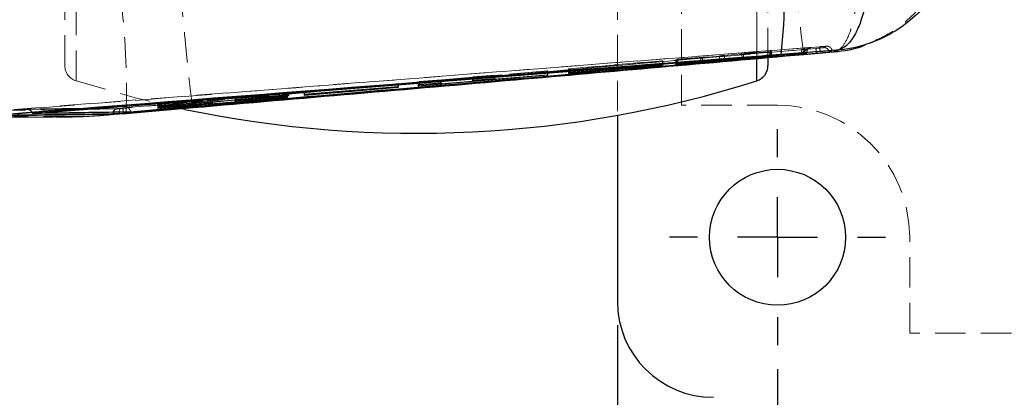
# Model space of a CAD drawing. Header units: millimetres. Extents: x 37 to 402, y 8 to 280.
# Tile 13 of 39: x 127 to 168, y 108 to 123. Entities that reach past the tile are written whole.
import ezdxf

# ---------------------------------------------------------------- set-up
doc = ezdxf.new("R2010")
doc.units = ezdxf.units.MM
doc.linetypes.add('HIDDEN', pattern=[1.905, 1.27, -0.635])
doc.layers.add('FORMATO', color=179, linetype='Continuous')
doc.styles.add('SLDTEXTSTYLE0', font='TXT', dxfattribs={"width": 0.75})
doc.dimstyles.new('SLDDIMSTYLE2', dxfattribs={"dimtxt": 3.5, "dimasz": 3.302, "dimexe": 0, "dimexo": 0.0625, "dimgap": 0.875, "dimtad": 1, "dimdec": 3, "dimlfac": 1.5, "dimrnd": 1e-09, "dimzin": 12, "dimdsep": 46, "dimtxsty": 'SLDTEXTSTYLE0', "dimsah": 1, "dimcen": 0.09, "dimadec": 0, "dimazin": 3, "dimtfac": 1, "dimtdec": 3, "dimtofl": 0, "dimtmove": 0, "dimatfit": 3, "dimfxl": 0, "dimfrac": 2, "dimtolj": 1, "dimtzin": 12, "dimarcsym": 0})

# ---------------------------------------------------------------- blocks, each defined once
blk = doc.blocks.new('_D_7')
at = {"layer": 'FORMATO'}
for p, q in [((158.955, 108.72), (158.955, 94.475)), ((198.955, 108.72), (198.955, 94.475)), ((198.955, 95.475), (158.955, 95.475))]:
    blk.add_line(p, q, dxfattribs=at)
for points in [[(158.955, 95.475), (162.257, 94.967), (162.257, 95.983)], [(198.955, 95.475), (195.653, 95.983), (195.653, 94.967)]]:
    blk.add_solid(points, dxfattribs=at)
at = {"layer": 'FORMATO', "insert": (176.94, 99.987), "char_height": 3.5, "attachment_point": 1, "style": 'SLDTEXTSTYLE0'}
blk.add_mtext('60', dxfattribs=at)
blk = doc.blocks.new('_D_8')
at = {"layer": 'FORMATO'}
for p, q in [((152.289, 110.553), (152.289, 82.396)), ((205.622, 110.553), (205.622, 82.396)), ((205.622, 83.396), (152.289, 83.396))]:
    blk.add_line(p, q, dxfattribs=at)
for points in [[(152.289, 83.396), (155.591, 82.888), (155.591, 83.904)], [(205.622, 83.396), (202.32, 83.904), (202.32, 82.888)]]:
    blk.add_solid(points, dxfattribs=at)
at = {"layer": 'FORMATO', "insert": (176.94, 87.908), "char_height": 3.5, "attachment_point": 1, "style": 'SLDTEXTSTYLE0'}
blk.add_mtext('80', dxfattribs=at)
blk = doc.blocks.new('SW_CENTERMARKSYMBOL_6')
at = {"layer": 'FORMATO', "color": 0}
for p, q in [((0, 3.333), (0, 4.5)), ((0, 0), (0, 1.667)), ((-3.333, 0), (-4.5, 0)), ((0, 0), (-1.667, 0)), ((0, 0), (0, -1.667)), ((0, 0), (1.667, 0)), ((3.333, 0), (4.5, 0)), ((0, -3.333), (0, -4.5))]:
    blk.add_line(p, q, dxfattribs=at)

msp = doc.modelspace()

# ---------------------------------------------------------------- linework, layer by layer
at = {"color": 7, "linetype": 'HIDDEN', "lineweight": 18}
for p, q in [((154.95535, 119.71953), (154.95535, 142.05287)), ((129.75462, 120.73641), (129.75462, 141.03599)), ((129.28868, 121.37214), (129.28868, 140.40026)), ((158.08941, 121.61223), (158.08941, 140.13763)), ((158.55535, 140.09006), (158.55535, 121.69801)), ((152.28868, 124.55287), (152.28868, 119.3027)), ((158.08941, 123.66821), (158.08941, 120.73641)), ((127.17866, 119.54532), (160.70266, 122.15742)), ((161.00569, 122.17925), (160.8835, 122.12111)), ((160.55547, 122.09005), (131.70864, 119.58921)), ((156.5335, 121.77032), (154.72703, 121.60639)), ((154.79076, 121.63601), (156.5329, 121.7778)), ((156.5329, 121.7778), (156.5329, 121.59203)), ((156.5335, 121.77032), (156.5335, 121.59208)), ((156.75155, 121.79663), (158.70503, 121.97408)), ((156.75155, 121.79663), (156.75155, 121.60993)), ((158.63687, 121.94242), (156.75213, 121.78914)), ((156.75213, 121.78914), (156.75213, 121.60998)), ((157.46627, 121.85449), (157.46627, 121.663)), ((157.47307, 121.85525), (157.46789, 121.85449)), ((157.47307, 121.85525), (157.47307, 121.66384)), ((157.53834, 121.85963), (158.65413, 121.95043)), ((157.53834, 121.85963), (157.53834, 121.66741)), ((158.68709, 121.96575), (157.54389, 121.86201)), ((157.54389, 121.86201), (157.54389, 121.67062)), ((158.65413, 121.95043), (158.63687, 121.94242)), ((158.63687, 121.94242), (158.63687, 121.75149)), ((158.65413, 121.95043), (158.65413, 121.75281)), ((158.70503, 121.97408), (158.68709, 121.96575)), ((158.68709, 121.96575), (158.68709, 121.7711)), ((158.70503, 121.97408), (158.70503, 121.78065)), ((160.16842, 121.9235), (160.06451, 121.8673)), ((160.06451, 121.86728), (160.06451, 121.85036)), ((160.28195, 122.09981), (160.16127, 122.03252)), ((154.16412, 121.5672), (150.25227, 121.23024)), ((150.26702, 121.23709), (154.17887, 121.57406)), ((154.17887, 121.57406), (154.16412, 121.5672)), ((154.16412, 121.5672), (154.16412, 121.39617)), ((154.17887, 121.57406), (154.17887, 121.39739)), ((154.72703, 121.60639), (154.74396, 121.61426)), ((154.72703, 121.60639), (154.72703, 121.41346)), ((154.74396, 121.61426), (155.75835, 121.70641)), ((154.74396, 121.61426), (154.74396, 121.42752)), ((155.76414, 121.7088), (154.77418, 121.6283)), ((154.77418, 121.6283), (154.79076, 121.63601)), ((154.77418, 121.6283), (154.77418, 121.45179)), ((154.79076, 121.63601), (154.79076, 121.46466)), ((155.75835, 121.70641), (155.75835, 121.52056)), ((155.76414, 121.7088), (155.76414, 121.52432)), ((155.83112, 121.71342), (155.83112, 121.52786)), ((155.83424, 121.54095), (155.83424, 121.71368)), ((134.63192, 119.62172), (151.21715, 121.06113)), ((144.00211, 120.6854), (149.38155, 121.14879)), ((147.18652, 120.97595), (146.29127, 120.89883)), ((149.39705, 121.15597), (147.15893, 120.96317)), ((147.15893, 120.96317), (147.18652, 120.97595)), ((147.15893, 120.96317), (147.15893, 120.83261)), ((147.18652, 120.97595), (147.18652, 120.83487)), ((149.38155, 121.14879), (149.39705, 121.15597)), ((149.38155, 121.14879), (149.38155, 120.98651)), ((149.39705, 121.15597), (149.39705, 120.98779)), ((150.25227, 121.23024), (150.26702, 121.23709)), ((150.25227, 121.23024), (150.25227, 121.06043)), ((150.26702, 121.23709), (150.26702, 121.07599)), ((143.16566, 120.61979), (139.25387, 120.28283)), ((139.2686, 120.28969), (143.18041, 120.62665)), ((143.18041, 120.62665), (143.16566, 120.61979)), ((143.16566, 120.61979), (143.16566, 120.49125)), ((143.18041, 120.62665), (143.18041, 120.49246)), ((144.05114, 120.7081), (144.00211, 120.6854)), ((144.00211, 120.6854), (144.00211, 120.5193)), ((144.95779, 120.7862), (144.05114, 120.7081)), ((144.05114, 120.7081), (144.05114, 120.58555)), ((146.26368, 120.88606), (144.92426, 120.77068)), ((144.92426, 120.77068), (144.95779, 120.7862)), ((144.92426, 120.77068), (144.92426, 120.65684)), ((144.95779, 120.7862), (144.95779, 120.65957)), ((146.29127, 120.89883), (146.26368, 120.88606)), ((146.26368, 120.88606), (146.26368, 120.72736)), ((146.29127, 120.89883), (146.29127, 120.76163)), ((138.54039, 120.21135), (133.16102, 119.74797)), ((136.4492, 120.04005), (137.03857, 120.08804)), ((137.03857, 120.08804), (137.03857, 119.94612)), ((137.14604, 120.09708), (137.14604, 119.95416)), ((138.55582, 120.21852), (138.54039, 120.21135)), ((138.54039, 120.21135), (138.54039, 120.07067)), ((138.55582, 120.21852), (138.55582, 120.07195)), ((138.59203, 120.23534), (138.59203, 120.15587)), ((138.61034, 120.24386), (138.61034, 120.15769)), ((139.25387, 120.28283), (139.2686, 120.28969)), ((139.25387, 120.28283), (139.25387, 120.14681)), ((139.2686, 120.28969), (139.2686, 120.16979)), ((133.16102, 119.74797), (133.17642, 119.75514)), ((133.16102, 119.74797), (133.16102, 119.59442)), ((133.17642, 119.75514), (135.24248, 119.93311)), ((133.17642, 119.75514), (133.17642, 119.62251)), ((135.35466, 119.94491), (133.20786, 119.76976)), ((133.20786, 119.76976), (133.22544, 119.77793)), ((133.20786, 119.76976), (133.20786, 119.67871)), ((133.22544, 119.77793), (135.44174, 119.95861)), ((133.22544, 119.77793), (133.22544, 119.70952)), ((135.24248, 119.93311), (135.24248, 119.79512)), ((135.35466, 119.94491), (135.35466, 119.84224)), ((135.42197, 119.94942), (135.42197, 119.81382)), ((135.43014, 119.84694), (135.43014, 119.95038)), ((135.44174, 119.95861), (135.44174, 119.84767)), ((135.64996, 119.97652), (135.64996, 119.86479)), ((136.37653, 120.03483), (136.37653, 119.93668)), ((136.38979, 120.03631), (136.38979, 119.93799)), ((136.4492, 120.04005), (136.4492, 119.90865)), ((136.46264, 120.04315), (136.46264, 119.9452)), ((158.95535, 119.71953), (154.95535, 119.71953)), ((127.61395, 119.56063), (129.78196, 119.59137)), ((129.78985, 119.59492), (127.62555, 119.56431)), ((129.78196, 119.59137), (131.86702, 119.62279)), ((131.43491, 119.35781), (131.72187, 119.38174)), ((131.43491, 119.35781), (131.83108, 119.38037)), ((131.70864, 119.58921), (131.61033, 119.58139)), ((164.45535, 110.21953), (164.45535, 114.21953)), ((193.45535, 110.21953), (164.45535, 110.21953))]:
    msp.add_line(p, q, dxfattribs=at)
at = {"color": 7, "linetype": 'Continuous', "lineweight": 25}
for p, q in [((127.94907, 119.37833), (160.08276, 121.90213)), ((131.72187, 119.38706), (160.56915, 121.88784)), ((131.72187, 119.38117), (160.56915, 121.88692)), ((158.70503, 121.78065), (156.75155, 121.60993)), ((156.75213, 121.59807), (158.63687, 121.74284)), ((158.65413, 121.75281), (157.53834, 121.66741)), ((157.54389, 121.67062), (158.68709, 121.7711)), ((158.63687, 121.74284), (158.65413, 121.75281)), ((158.63687, 121.75149), (158.63687, 121.74284)), ((158.68709, 121.7711), (158.70503, 121.78065)), ((161.39673, 122.00893), (159.10214, 121.83382)), ((159.98422, 121.8427), (159.9709, 121.84153)), ((160.05412, 121.83936), (161.28406, 121.94905)), ((160.16842, 121.90829), (160.06451, 121.85036)), ((160.08276, 121.90353), (160.08244, 121.90356)), ((160.08276, 121.90353), (160.08276, 121.90213)), ((150.25227, 121.06043), (154.16412, 121.38503)), ((154.17887, 121.39739), (150.26702, 121.07599)), ((154.16412, 121.38503), (154.17887, 121.39739)), ((154.16412, 121.39617), (154.16412, 121.38503)), ((154.72703, 121.41346), (156.5335, 121.57992)), ((154.74396, 121.42752), (154.72703, 121.41346)), ((155.75835, 121.52056), (154.74396, 121.42752)), ((154.77418, 121.45179), (155.76414, 121.52432)), ((154.79076, 121.46466), (154.77418, 121.45179)), ((156.5329, 121.59203), (154.79076, 121.46466)), ((155.83424, 121.52829), (155.83424, 121.54095)), ((158.55535, 121.69801), (158.55535, 121.37214)), ((149.38155, 120.97047), (144.00211, 120.5193)), ((147.15893, 120.80178), (149.39705, 120.98779)), ((149.39705, 120.98779), (149.38155, 120.97047)), ((149.38155, 120.98651), (149.38155, 120.97047)), ((150.26702, 121.07599), (150.25227, 121.06043)), ((144.00211, 120.5193), (144.05114, 120.58555)), ((144.05114, 120.58555), (144.95779, 120.65957)), ((144.92426, 120.61601), (146.26368, 120.72736)), ((144.95779, 120.65957), (144.92426, 120.61601)), ((144.92426, 120.65684), (144.92426, 120.61601)), ((146.26368, 120.72736), (146.29127, 120.76163)), ((146.29127, 120.76163), (147.18652, 120.83487)), ((147.18652, 120.83487), (147.15893, 120.80178)), ((147.15893, 120.83261), (147.15893, 120.80178)), ((138.61034, 120.15769), (135.64996, 119.86479)), ((136.46264, 119.91795), (138.59203, 120.12938)), ((138.59203, 120.12938), (138.61034, 120.15769)), ((138.59203, 120.15587), (138.59203, 120.12938)), ((139.25387, 120.14681), (143.16566, 120.47188)), ((139.2686, 120.16979), (139.25387, 120.14681)), ((143.18041, 120.49246), (139.2686, 120.16979)), ((143.16566, 120.47188), (143.18041, 120.49246)), ((143.16566, 120.49125), (143.16566, 120.47188)), ((133.16102, 119.59442), (138.54039, 120.04689)), ((135.24248, 119.79512), (133.17642, 119.62251)), ((133.20786, 119.67871), (135.35466, 119.81378)), ((133.22544, 119.70952), (133.20786, 119.67871)), ((135.44174, 119.84767), (133.22544, 119.70952)), ((135.42964, 119.81559), (135.42197, 119.81382)), ((135.43014, 119.81585), (135.43014, 119.84694)), ((136.37653, 119.93668), (136.37653, 119.90672)), ((137.03857, 119.94612), (136.4492, 119.90865)), ((138.55582, 120.07195), (137.14604, 119.95416)), ((138.54039, 120.04689), (138.55582, 120.07195)), ((138.54039, 120.07067), (138.54039, 120.04689)), ((127.94907, 119.37833), (127.94836, 119.3844)), ((131.29848, 119.3714), (131.29848, 119.35464)), ((131.5498, 119.37924), (131.72187, 119.38706)), ((131.69843, 119.37918), (131.72187, 119.38117)), ((131.69843, 119.37918), (131.83108, 119.38037)), ((131.72187, 119.38174), (131.83692, 119.39134)), ((131.72187, 119.38117), (131.72187, 119.38706)), ((131.83108, 119.38037), (134.63499, 119.6232)), ((133.17642, 119.62251), (133.16102, 119.59442)), ((152.28868, 119.3027), (152.28868, 111.55287)), ((123.92115, 119.21949), (128.79081, 119.24087)), ((128.79091, 119.25368), (128.90328, 119.25267))]:
    msp.add_line(p, q, dxfattribs=at)
at = {"color": 8, "linetype": 'Continuous', "lineweight": 25}
for p, q in [((156.5335, 121.59208), (156.5335, 121.57992)), ((156.75213, 121.60998), (156.75213, 121.59807)), ((158.08941, 120.73641), (158.08941, 121.61223)), ((135.35466, 119.84224), (135.35466, 119.81378)), ((136.38979, 119.93799), (136.38979, 119.9095)), ((136.46264, 119.9452), (136.46264, 119.91795)), ((131.83108, 119.38037), (131.83814, 119.37831))]:
    msp.add_line(p, q, dxfattribs=at)
at = {"color": 7, "linetype": 'HIDDEN', "lineweight": 18, "flags": 128}
for points in [[(160.10823, 121.90993), (160.12624, 121.91432), (160.14892, 121.91963), (160.16355, 121.92281), (160.16842, 121.9235), (160.16842, 121.9235), (160.16842, 121.9235)], [(129.75462, 120.73641), (132.2703, 120.01835), (134.28426, 119.55049)], [(131.61033, 119.58139), (131.5962, 119.57546), (131.58319, 119.56257), (131.57175, 119.54317), (131.56231, 119.51796), (131.55519, 119.48783), (131.55064, 119.45385), (131.5492, 119.43193)]]:
    msp.add_lwpolyline(points, dxfattribs=at)
at = {"color": 7, "linetype": 'Continuous', "lineweight": 25, "flags": 128}
msp.add_lwpolyline([(160.56936, 121.88694), (160.58237, 121.8881), (160.59538, 121.88925)], dxfattribs=at)
at = {"color": 8, "linetype": 'Continuous', "lineweight": 25, "flags": 128}
for points in [[(131.30569, 119.42793), (131.30156, 119.40879), (131.29848, 119.3714)], [(131.5492, 119.43193), (131.54882, 119.41722), (131.5498, 119.37924)], [(131.71791, 119.43479), (131.71864, 119.4257), (131.72187, 119.38706)]]:
    msp.add_lwpolyline(points, dxfattribs=at)
at = {"color": 7, "linetype": 'Continuous', "lineweight": 25}
msp.add_circle((158.95535, 114.21953), 2.83333, dxfattribs=at)
for centre, radius, start, end in [((140.37275, 124.13925), 18.87075, 352.982683, 7.980906), ((157.88868, 121.37214), 0.66667, 287.523498, 0), ((143.92202, 165.60548), 47.05262, 258.180486, 287.523498), ((156.28868, 111.55287), 4, 180, 270)]:
    msp.add_arc(centre, radius, start, end, dxfattribs=at)
at = {"color": 7, "linetype": 'HIDDEN', "lineweight": 18}
for centre, radius, start, end in [((236.42604, 132.48165), 77.10984, 184.255833, 187.9329795), ((99.26235, 120.33534), 32.58984, 358.317212, 6.985975), ((160.37139, 121.92352), 0.20297, 117.020955, 180.006656), ((160.26442, 121.8783), 0.19159, 98.146097, 108.292622), ((160.37143, 121.92338), 0.20311, 94.46532, 117.012973), ((129.95535, 121.37214), 0.66667, 180, 252.476502), ((158.95535, 114.21953), 5.5, 0, 90), ((131.49247, 119.38321), 0.19206, 97.566438, 166.534338), ((133.92364, 119.64459), 2.21569, 181.43224, 185.433552)]:
    msp.add_arc(centre, radius, start, end, dxfattribs=at)
for centre, major_axis, start_param, end_param in [((157.65354, 121.87049), (0.18741, 0.01616), 2.19518084, 2.86790456), ((155.64691, 121.69777), (0.18766, 0.01619), 5.34768709, 6.09051178), ((137.14916, 120.09852), (0.18347, 0.01582), 4.06487008, 4.6948578), ((136.56314, 120.05082), (0.18666, 0.0161), 2.13882735, 2.76100939)]:
    msp.add_ellipse(centre, major_axis=major_axis, ratio=0.00633095, start_param=start_param, end_param=end_param, dxfattribs=at)
at = {"color": 7, "linetype": 'Continuous', "lineweight": 25}
for points, knots in [([(166.40335, 126.96602), (166.31613, 126.44365), (166.18442, 125.65473), (165.70885, 124.69758), (165.2247, 123.98493), (164.58252, 123.31486), (163.72248, 122.69039), (162.656, 122.20744), (161.82897, 122.04275), (161.40072, 122.00924), (161.39673, 122.00893)], [0, 0, 0, 0, 0.20281645, 0.30630552, 0.41219532, 0.53810622, 0.66811993, 0.82911843, 0.99840844, 1, 1, 1, 1]), ([(162.84454, 126.70953), (162.84133, 126.19315), (162.83645, 125.41024), (162.72272, 124.48016), (162.59376, 123.78886), (162.4095, 123.15604), (162.14946, 122.57491), (161.81358, 122.14686), (161.54153, 122.02205), (161.39807, 122.00905), (161.39673, 122.00893)], [0, 0, 0, 0, 0.20282112, 0.30750364, 0.41219827, 0.54014338, 0.66811378, 0.82911545, 0.99840832, 1, 1, 1, 1]), ([(161.28406, 121.94905), (161.28799, 121.9494), (161.72485, 121.98817), (162.19292, 122.0394), (162.59969, 122.23803), (162.61384, 122.24494)], [0, 0, 0, 0, 0.00868802, 0.96552022, 1, 1, 1, 1]), ([(159.10214, 121.83382), (158.55602, 121.79207), (147.81539, 120.9709), (137.07412, 120.13423), (126.879, 119.3401)], [0, 0, 0, 0, 0.05084667, 1, 1, 1, 1]), ([(160.72919, 121.95745), (160.59445, 121.94714), (159.92078, 121.89562), (157.09136, 121.67887), (146.05092, 120.82876), (135.55045, 120.00516), (127.20544, 119.35063)], [0, 0, 0, 0, 0.0120562, 0.06028108, 0.25318063, 1, 1, 1, 1]), ([(127.94836, 119.3844), (127.9489, 119.38445), (133.30978, 119.80789), (144.02094, 120.65383), (154.73227, 121.48723), (160.08276, 121.90353)], [0, 0, 0, 0, 0.00005039, 0.50050797, 1, 1, 1, 1]), ([(159.9709, 121.84153), (159.89235, 121.83467), (159.27464, 121.78073), (156.50023, 121.53888), (147.26132, 120.73835), (138.56053, 119.99676), (132.01678, 119.43903)], [0, 0, 0, 0, 0.00843071, 0.06630012, 0.29777772, 1, 1, 1, 1]), ([(134.63499, 119.6232), (139.10454, 120.008), (147.57864, 120.73756), (156.05058, 121.48578), (160.05412, 121.83936)], [0, 0, 0, 0, 0.52743501, 1, 1, 1, 1]), ([(160.0645, 121.85036), (160.06317, 121.85017), (160.06052, 121.84979), (160.0438, 121.84813), (160.01979, 121.84589), (159.9982, 121.84394), (159.98612, 121.84287), (159.98422, 121.8427)], [0, 0, 0, 0, 0.23923586, 0.47851728, 0.71738762, 0.95554496, 1, 1, 1, 1]), ([(160.08276, 121.90213), (160.09276, 121.9029), (160.11292, 121.90446), (160.13916, 121.90641), (160.15849, 121.90778), (160.16751, 121.90834), (160.16818, 121.90831), (160.16842, 121.90829)], [0, 0, 0, 0, 0.21774732, 0.43890725, 0.66041453, 0.88257558, 1, 1, 1, 1]), ([(160.59538, 121.88925), (160.65417, 121.89454), (160.77176, 121.9051), (160.92613, 121.91943), (161.04063, 121.93043), (161.09539, 121.93611), (161.10142, 121.93717), (161.10348, 121.93753)], [0, 0, 0, 0, 0.22158379, 0.4431542, 0.66455246, 0.88564484, 1, 1, 1, 1]), ([(161.22367, 121.99307), (161.2185, 121.99293), (161.20817, 121.99265), (161.1196, 121.98652), (160.9881, 121.97697), (160.84899, 121.96658), (160.76001, 121.9598), (160.72937, 121.95746)], [0, 0, 0, 0, 0.22096357, 0.44187814, 0.66278808, 0.88390188, 1, 1, 1, 1]), ([(161.10349, 121.93753), (161.10501, 121.93834), (161.11358, 121.94293), (161.15293, 121.96329), (161.19194, 121.97972), (161.22366, 121.99307)], [0, 0, 0, 0, 0.03891856, 0.21866048, 1, 1, 1, 1]), ([(161.28406, 121.94905), (161.30171, 121.96004), (161.3372, 121.98212), (161.37682, 121.99996), (161.39673, 122.00893)], [0, 0, 0, 0, 0.49753161, 1, 1, 1, 1]), ([(155.83112, 121.52786), (155.82506, 121.52713), (155.81295, 121.52568), (155.78174, 121.5227), (155.76177, 121.52087), (155.75835, 121.52056)], [0, 0, 0, 0, 0.45320408, 0.90639235, 1, 1, 1, 1]), ([(155.76414, 121.52432), (155.77922, 121.5254), (155.80969, 121.52759), (155.83317, 121.52886), (155.83576, 121.52855), (155.83173, 121.52795), (155.83112, 121.52786)], [0, 0, 0, 0, 0.31240329, 0.630865, 0.94391457, 1, 1, 1, 1]), ([(156.75155, 121.60993), (156.7335, 121.60835), (156.69741, 121.60518), (156.6342, 121.59993), (156.57704, 121.59536), (156.54622, 121.59304), (156.5329, 121.59203)], [0, 0, 0, 0, 0.26556383, 0.53109286, 0.79739161, 1, 1, 1, 1]), ([(156.5335, 121.57992), (156.5517, 121.58154), (156.5881, 121.58479), (156.65154, 121.59012), (156.70849, 121.59474), (156.73905, 121.59707), (156.75213, 121.59807)], [0, 0, 0, 0, 0.26637483, 0.5327102, 0.7998038, 1, 1, 1, 1]), ([(157.53834, 121.66741), (157.52305, 121.66628), (157.49245, 121.66402), (157.46827, 121.66257), (157.4639, 121.66271), (157.47077, 121.66356), (157.47307, 121.66384)], [0, 0, 0, 0, 0.2858668, 0.57178462, 0.85643893, 1, 1, 1, 1]), ([(135.42197, 119.81382), (135.41394, 119.81261), (135.39789, 119.81019), (135.35132, 119.80508), (135.29755, 119.79985), (135.25962, 119.79659), (135.24248, 119.79512)], [0, 0, 0, 0, 0.26097039, 0.52188965, 0.78389287, 1, 1, 1, 1]), ([(135.35466, 119.81378), (135.37005, 119.81469), (135.40083, 119.8165), (135.42651, 119.81716), (135.42781, 119.81625), (135.42837, 119.81585)], [0, 0, 0, 0, 0.35952575, 0.7191305, 1, 1, 1, 1]), ([(135.64996, 119.86479), (135.63131, 119.86299), (135.59401, 119.85937), (135.53036, 119.85401), (135.47829, 119.85006), (135.45131, 119.84829), (135.44174, 119.84767)], [0, 0, 0, 0, 0.2815098, 0.56302212, 0.84505282, 1, 1, 1, 1]), ([(136.37868, 119.90672), (136.37802, 119.90683), (136.37542, 119.90724), (136.38365, 119.90853), (136.38979, 119.9095)], [0, 0, 0, 0, 0.25372062, 1, 1, 1, 1]), ([(136.4492, 119.90865), (136.43359, 119.90773), (136.40238, 119.90589), (136.3887, 119.90583), (136.38187, 119.9058)], [0, 0, 0, 0, 0.49997946, 1, 1, 1, 1]), ([(136.38979, 119.9095), (136.39938, 119.91081), (136.41705, 119.91323), (136.44833, 119.91647), (136.46264, 119.91795)], [0, 0, 0, 0, 0.542450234, 1, 1, 1, 1]), ([(137.14604, 119.95416), (137.12526, 119.95247), (137.0865, 119.94933), (137.05376, 119.94714), (137.03857, 119.94612)], [0, 0, 0, 0, 0.53610025, 1, 1, 1, 1]), ([(126.70488, 119.29628), (127.4705, 119.30526), (129.00174, 119.32321), (130.5329, 119.34417), (131.29848, 119.35464)], [0, 0, 0, 0, 0.49999974, 1, 1, 1, 1]), ([(132.01678, 119.43903), (131.98798, 119.43857), (131.74017, 119.43465), (130.61626, 119.41709), (129.28917, 119.3973), (128.18105, 119.38162), (127.94907, 119.37833)], [0, 0, 0, 0, 0.02124195, 0.182776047, 0.828911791, 1, 1, 1, 1]), ([(128.90287, 119.23921), (128.91315, 119.23903), (129.52639, 119.22864), (130.37293, 119.26485), (131.2056, 119.33774), (131.43491, 119.35781)], [0, 0, 0, 0, 0.012209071, 0.727971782, 1, 1, 1, 1]), ([(131.29848, 119.3714), (131.32472, 119.37184), (131.37717, 119.37273), (131.47645, 119.37623), (131.53718, 119.37872), (131.5498, 119.37924)], [0, 0, 0, 0, 0.44218802, 0.88404875, 1, 1, 1, 1]), ([(131.29848, 119.35464), (131.32475, 119.35538), (131.37729, 119.35685), (131.50874, 119.36458), (131.62222, 119.37285), (131.68662, 119.3782), (131.69843, 119.37918)], [0, 0, 0, 0, 0.30993303, 0.61984823, 0.9302829, 1, 1, 1, 1])]:
    msp.add_open_spline(points, degree=3, knots=knots, dxfattribs=at)
at = {"color": 7, "linetype": 'HIDDEN', "lineweight": 18}
for points, knots in [([(162.61384, 122.24494), (162.98181, 122.40073), (163.65346, 122.68508), (164.49457, 123.3533), (165.24923, 124.19972), (165.9143, 125.36842), (166.0809, 126.35516), (166.16785, 126.87018)], [0, 0, 0, 0, 0.19783629, 0.36109778, 0.52432208, 0.75172978, 1, 1, 1, 1]), ([(161.28406, 121.94905), (161.28513, 121.94913), (161.40448, 121.95759), (161.6275, 122.0796), (161.89303, 122.51945), (162.08955, 123.12168), (162.24491, 123.9144), (162.35514, 125.02876), (162.3377, 125.99806), (162.3286, 126.50398)], [0, 0, 0, 0, 0.00160574, 0.1784027, 0.34605447, 0.47914662, 0.61220759, 0.79759521, 1, 1, 1, 1]), ([(134.63499, 119.6232), (134.6342, 119.62214), (134.62891, 119.61516), (134.61359, 119.65443), (134.5808, 119.84107), (134.53445, 120.18391), (134.47748, 120.66636), (134.41191, 121.26978), (134.33927, 121.98158), (134.26192, 122.77796), (134.18174, 123.63813), (134.12839, 124.23953), (134.10172, 124.54024)], [0, 0, 0, 0, 0.01645635, 0.10894764, 0.22033002, 0.33171278, 0.44309452, 0.5544757, 0.66585691, 0.77723793, 0.88861901, 1, 1, 1, 1]), ([(160.72937, 121.95746), (160.72721, 121.98329), (160.72283, 122.03574), (160.71508, 122.1022), (160.70765, 122.14891), (160.70417, 122.15457), (160.70243, 122.1574)], [0, 0, 0, 0, 0.244326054, 0.496216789, 0.748117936, 1, 1, 1, 1]), ([(160.70266, 122.15742), (160.72682, 122.15927), (160.78688, 122.16385), (160.87281, 122.17025), (160.93533, 122.17481), (160.95277, 122.17598), (160.95544, 122.17616)], [0, 0, 0, 0, 0.235909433, 0.586583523, 0.936721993, 1, 1, 1, 1]), ([(160.95544, 122.17616), (160.97025, 122.17718), (161.00057, 122.17927), (161.00396, 122.17925), (161.00569, 122.17925)], [0, 0, 0, 0, 0.48865304, 1, 1, 1, 1]), ([(160.99652, 122.17888), (160.99131, 122.17859), (160.98322, 122.17814), (160.96274, 122.17667), (160.95544, 122.17615)], [0, 0, 0, 0, 0.64365073, 1, 1, 1, 1]), ([(161.22366, 121.99307), (161.22266, 122.00154), (161.22003, 122.02385), (161.20856, 122.05871), (161.18796, 122.0953), (161.16019, 122.12686), (161.12657, 122.15213), (161.08851, 122.16982), (161.04757, 122.17998), (161.01965, 122.17949), (161.00569, 122.17925)], [0, 0, 0, 0, 0.08044966, 0.21181338, 0.34317953, 0.4745431, 0.60590652, 0.73727239, 0.86863456, 1, 1, 1, 1]), ([(160.07816, 122.10591), (154.72754, 121.68959), (143.90568, 120.84757), (133.08473, 119.99279), (127.61395, 119.56063)], [0, 0, 0, 0, 0.49442692, 1, 1, 1, 1]), ([(131.86702, 119.62279), (136.57517, 120.02411), (145.93667, 120.82206), (155.29674, 121.63638), (159.94938, 122.04115)], [0, 0, 0, 0, 0.50292649, 1, 1, 1, 1]), ([(156.5329, 121.7778), (156.55071, 121.77926), (156.58632, 121.78219), (156.64944, 121.78759), (156.70684, 121.79261), (156.7381, 121.79542), (156.75155, 121.79663)], [0, 0, 0, 0, 0.265973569, 0.53192951, 0.798468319, 1, 1, 1, 1]), ([(156.75213, 121.78914), (156.73435, 121.78768), (156.69879, 121.78476), (156.63555, 121.77935), (156.57817, 121.77434), (156.54687, 121.77152), (156.5335, 121.77032)], [0, 0, 0, 0, 0.26674193, 0.53345937, 0.8007615, 1, 1, 1, 1]), ([(157.46666, 121.8543), (157.47006, 121.85447), (157.47687, 121.85479), (157.50629, 121.85704), (157.53013, 121.85896), (157.53834, 121.85963)], [0, 0, 0, 0, 0.39565456, 0.79185738, 1, 1, 1, 1]), ([(159.94938, 122.04115), (159.97025, 122.04299), (160.02425, 122.04775), (160.10625, 122.05518), (160.1776, 122.06183), (160.20291, 122.06439), (160.21294, 122.0654)], [0, 0, 0, 0, 0.19185376, 0.49647696, 0.80063387, 1, 1, 1, 1]), ([(159.94938, 122.04115), (159.95017, 122.03832), (159.95174, 122.03266), (159.95718, 121.98599), (159.96391, 121.91964), (159.96859, 121.86729), (159.9709, 121.84153)], [0, 0, 0, 0, 0.25199369, 0.50397892, 0.75597111, 1, 1, 1, 1]), ([(160.0645, 121.86727), (160.06316, 121.86667), (160.06048, 121.86547), (160.04372, 121.86018), (160.01984, 121.85301), (159.99836, 121.84675), (159.98623, 121.84328), (159.98422, 121.8427)], [0, 0, 0, 0, 0.23567583, 0.47267047, 0.71155264, 0.95211272, 1, 1, 1, 1]), ([(160.24982, 122.06952), (160.22503, 122.06463), (160.17544, 122.05485), (160.11473, 122.0073), (160.07265, 121.94267), (160.06722, 121.89242), (160.06451, 121.8673)], [0, 0, 0, 0, 0.2499986, 0.49999871, 0.75000091, 1, 1, 1, 1]), ([(160.08244, 121.90356), (160.0806, 121.92991), (160.0769, 121.98261), (160.07438, 122.04923), (160.07449, 122.09612), (160.07694, 122.10265), (160.07816, 122.10591)], [0, 0, 0, 0, 0.25000102, 0.49999895, 0.75000426, 1, 1, 1, 1]), ([(160.22494, 122.11705), (160.22337, 122.11693), (160.19764, 122.11506), (160.1446, 122.11103), (160.09515, 122.10722), (160.07816, 122.10591)], [0, 0, 0, 0, 0.040842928, 0.670409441, 1, 1, 1, 1]), ([(160.35561, 122.12588), (160.35244, 122.12582), (160.34632, 122.1257), (160.29833, 122.12243), (160.24916, 122.11882), (160.22494, 122.11705)], [0, 0, 0, 0, 0.35428931, 0.68204938, 1, 1, 1, 1]), ([(160.24982, 122.06952), (160.25165, 122.07061), (160.26081, 122.07603), (160.29612, 122.09633), (160.32952, 122.11292), (160.35561, 122.12588)], [0, 0, 0, 0, 0.05188526, 0.25942779, 1, 1, 1, 1]), ([(160.55527, 122.09003), (160.55506, 122.0868), (160.55462, 122.08035), (160.5575, 122.03352), (160.56252, 121.96692), (160.56707, 121.91422), (160.56934, 121.88786)], [0, 0, 0, 0, 0.24999319, 0.49999938, 0.75000078, 1, 1, 1, 1]), ([(160.8835, 122.12111), (160.88133, 122.12076), (160.87604, 122.11992), (160.83416, 122.11565), (160.75873, 122.10846), (160.66158, 122.09951), (160.59031, 122.09316), (160.55547, 122.09005)], [0, 0, 0, 0, 0.14831304, 0.36279872, 0.57776085, 0.79353757, 1, 1, 1, 1]), ([(161.10348, 121.93753), (161.10249, 121.94528), (161.09974, 121.96694), (161.08838, 122.00128), (161.06751, 122.03804), (161.0394, 122.06968), (161.0054, 122.09491), (160.96695, 122.11243), (160.92564, 122.12229), (160.89754, 122.1215), (160.8835, 122.12111)], [0, 0, 0, 0, 0.07377664, 0.20609442, 0.33841188, 0.47072885, 0.60304483, 0.73536341, 0.86768358, 1, 1, 1, 1]), ([(155.83161, 121.71368), (155.83219, 121.71379), (155.83403, 121.71415), (155.81449, 121.71278), (155.78668, 121.71062), (155.7674, 121.70906), (155.76414, 121.7088)], [0, 0, 0, 0, 0.17163054, 0.54718024, 0.9235396, 1, 1, 1, 1]), ([(157.47307, 121.66384), (157.4806, 121.66465), (157.49562, 121.66626), (157.52782, 121.66917), (157.54389, 121.67062)], [0, 0, 0, 0, 0.50090212, 1, 1, 1, 1]), ([(122.71395, 119.76692), (123.44789, 119.64866), (124.91577, 119.41213), (126.95127, 119.24924), (128.24975, 119.25237), (128.79091, 119.25368)], [0, 0, 0, 0, 0.36837822, 0.73676298, 1, 1, 1, 1]), ([(135.24248, 119.93311), (135.26345, 119.93493), (135.3054, 119.93857), (135.36121, 119.94358), (135.40205, 119.94738), (135.41586, 119.94879), (135.42197, 119.94942)], [0, 0, 0, 0, 0.26403846, 0.52810651, 0.79112559, 1, 1, 1, 1]), ([(135.42913, 119.95038), (135.42946, 119.95042), (135.43277, 119.95085), (135.41929, 119.94997), (135.39237, 119.94796), (135.36561, 119.94579), (135.35466, 119.94491)], [0, 0, 0, 0, 0.03899737, 0.395453, 0.75253751, 1, 1, 1, 1]), ([(135.44174, 119.95861), (135.45973, 119.96009), (135.49572, 119.96306), (135.55912, 119.96848), (135.61199, 119.97311), (135.64006, 119.97563), (135.64996, 119.97652)], [0, 0, 0, 0, 0.28193093, 0.5638103, 0.846134, 1, 1, 1, 1]), ([(136.38979, 120.03631), (136.38238, 120.03554), (136.374, 120.03467), (136.37732, 120.03481), (136.37771, 120.03483)], [0, 0, 0, 0, 0.88429964, 1, 1, 1, 1]), ([(136.38437, 120.03506), (136.39214, 120.03561), (136.40662, 120.03662), (136.43571, 120.03897), (136.4492, 120.04005)], [0, 0, 0, 0, 0.53656853, 1, 1, 1, 1]), ([(131.46718, 119.57359), (130.7021, 119.56266), (129.17196, 119.5408), (127.64172, 119.52193), (126.8766, 119.5125)], [0, 0, 0, 0, 0.50000003, 1, 1, 1, 1]), ([(127.17866, 119.54532), (127.72765, 119.54947), (129.20274, 119.56062), (130.68176, 119.57338), (131.61033, 119.58139)], [0, 0, 0, 0, 0.37217082, 1, 1, 1, 1]), ([(127.94836, 119.3844), (127.94539, 119.39728), (127.93867, 119.42644), (127.90722, 119.47125), (127.84297, 119.52199), (127.74076, 119.55756), (127.65775, 119.56322), (127.61463, 119.56067), (127.61395, 119.56063)], [0, 0, 0, 0, 0.08420746, 0.19069433, 0.35876703, 0.66283632, 0.9946932, 1, 1, 1, 1]), ([(131.61033, 119.58139), (131.60314, 119.58088), (131.56857, 119.5784), (131.51205, 119.57492), (131.48214, 119.57404), (131.46718, 119.57359)], [0, 0, 0, 0, 0.11584739, 0.55761513, 1, 1, 1, 1]), ([(131.83819, 119.37489), (132.47817, 119.43092), (133.40953, 119.51246), (134.34072, 119.59219), (134.63205, 119.61714)], [0, 0, 0, 0, 0.68714188, 1, 1, 1, 1]), ([(131.86702, 119.62279), (131.86747, 119.62285), (131.87047, 119.62323), (131.88884, 119.62455), (131.92078, 119.61718), (131.95955, 119.58704), (131.98899, 119.54405), (132.00916, 119.49356), (132.01435, 119.45641), (132.01678, 119.43903)], [0, 0, 0, 0, 0.0070904, 0.0470878, 0.28721981, 0.4948983, 0.67626421, 0.8485463, 1, 1, 1, 1])]:
    msp.add_open_spline(points, degree=3, knots=knots, dxfattribs=at)
at = {"color": 8, "linetype": 'Continuous', "lineweight": 25}
for points, knots in [([(160.08244, 121.90356), (160.08255, 121.90359), (160.08781, 121.90491), (160.09688, 121.90718), (160.10491, 121.90912), (160.10823, 121.90993)], [0, 0, 0, 0, 0.01207541, 0.59089255, 1, 1, 1, 1]), ([(126.75376, 119.31066), (127.50309, 119.31994), (129.01803, 119.33869), (130.5329, 119.36042), (131.29848, 119.3714)], [0, 0, 0, 0, 0.49462191, 1, 1, 1, 1]), ([(128.90328, 119.25267), (129.10063, 119.24938), (129.94151, 119.23533), (130.78748, 119.30471), (131.43491, 119.35781)], [0, 0, 0, 0, 0.234698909, 1, 1, 1, 1])]:
    msp.add_open_spline(points, degree=3, knots=knots, dxfattribs=at)

# ---------------------------------------------------------------- block references
at = {"layer": 'FORMATO'}
msp.add_blockref('SW_CENTERMARKSYMBOL_6', (158.95535, 114.21953), dxfattribs=at)

# ---------------------------------------------------------------- dimensions: what is measured, and where the dimension line sits
for base, p1, p2, picture, middle in [((152.28868, 83.3959), (205.62202, 111.55287), (152.28868, 111.55287), '_D_8', (179.52571, 83.3959)), ((158.95535, 95.47495), (198.95535, 109.71953), (158.95535, 109.71953), '_D_7', (179.52571, 95.47495))]:
    dim = msp.add_linear_dim(base=base, p1=p1, p2=p2, dimstyle='SLDDIMSTYLE2', dxfattribs=at)
    dim.commit()
    dim.dimension.update_dxf_attribs({"geometry": picture, "text_midpoint": middle, "dimtype": 160})

doc.saveas('drawing.dxf')
